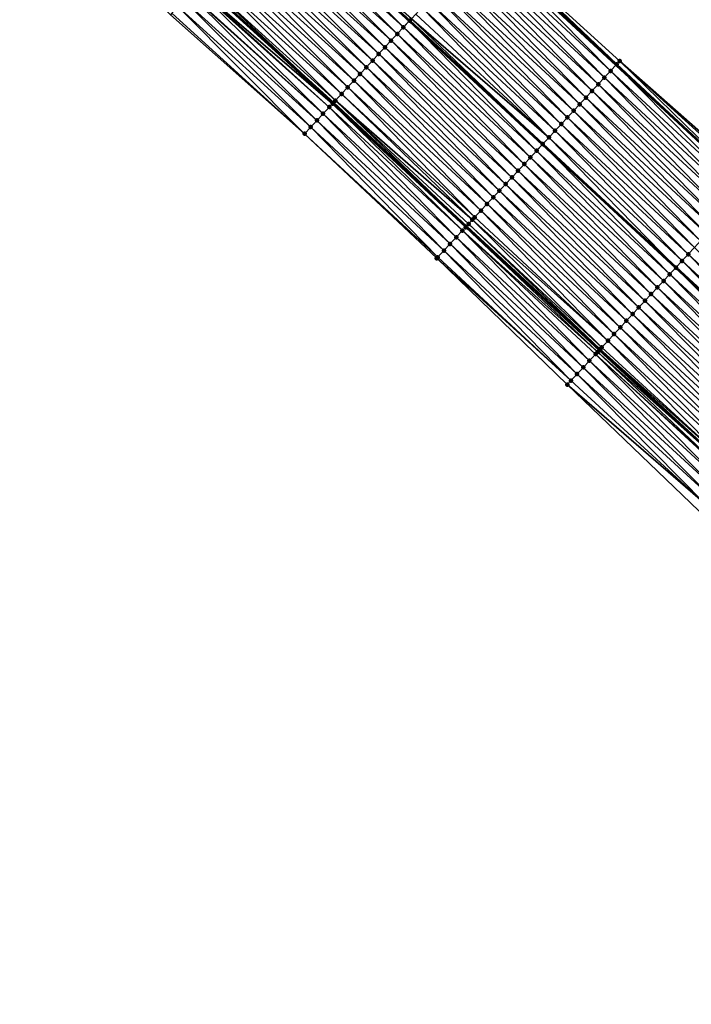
# Model space of a CAD drawing. Header units: feet. Extents: x 2017353 to 2024169, y 808050 to 818690.
# Tile 177 of 256: x 2019072 to 2019146, y 817035 to 817143. Entities that reach past the tile are written whole.
import ezdxf

# ---------------------------------------------------------------- set-up
doc = ezdxf.new("R2010")
doc.units = ezdxf.units.FT
doc.header["$MEASUREMENT"] = 0
for name, color, linetype, lineweight in [('EP_Travel Lane', 172, 'Continuous', 53), ('SB-Road Shots', 141, 'Continuous', 100), ('SB-Road X-Section', 40, 'Continuous', 13), ('STRIPING', 60, 'Continuous', 53)]:
    doc.layers.add(name, color=color, linetype=linetype, lineweight=lineweight)
doc.layers.add('I-77-MM15-17_SB-Surface-BORDER', color=7, linetype='Continuous')
doc.layers.add('I-77-MM15-17_SB-Surface-TIN', color=7, linetype='Continuous')

msp = doc.modelspace()

# ---------------------------------------------------------------- linework, layer by layer
at = {"layer": 'EP_Travel Lane'}
for points in [[(2019063.601578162, 817205.3110846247, 260.4638219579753), (2019078.482411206, 817191.9494082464, 260.300167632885), (2019093.363926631, 817178.6011606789, 260.1518618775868), (2019108.252908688, 817165.2487333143, 259.9724425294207), (2019123.233696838, 817151.6535633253, 259.8053416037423), (2019137.89872925, 817138.0553322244, 259.6471731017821), (2019152.563950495, 817124.4569260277, 259.5197977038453), (2019167.235568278, 817110.9638564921, 259.3626557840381), (2019181.965295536, 817097.4356981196, 259.2072022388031), (2019196.724088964, 817083.8278422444, 259.0363187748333), (2019211.380097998, 817070.2197935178, 258.8862421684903), (2019226.036212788, 817056.6116465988, 258.7568789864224), (2019240.69884621, 817043.0028193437, 258.647696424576), (2019255.358139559, 817029.3979750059, 258.5309662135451), (2019270.052970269, 817015.7353501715, 258.4272613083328), (2019284.639917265, 817002.0529987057, 258.3064857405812), (2019299.205944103, 816988.182783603, 258.1857839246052), (2019313.680638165, 816974.3818382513, 258.0544726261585)], [(2019062.338991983, 817173.9794719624, 259.4756970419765), (2019077.204402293, 817160.5910108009, 259.3192541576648), (2019092.061525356, 817147.2026964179, 259.1735184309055), (2019106.724723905, 817133.8592373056, 259.0095837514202), (2019121.389770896, 817120.2609926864, 258.8537930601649), (2019136.054817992, 817106.6627479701, 258.6980233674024), (2019150.811031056, 817093.0893919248, 258.5357624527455), (2019165.540804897, 817079.5611907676, 258.3890104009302), (2019180.204331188, 817066.0438939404, 258.2556605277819), (2019194.860270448, 817052.4359099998, 258.0919136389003), (2019209.516275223, 817038.8278652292, 257.9409946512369), (2019224.171940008, 817025.222979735, 257.8515261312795), (2019238.829950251, 817011.6164667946, 257.7722397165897), (2019253.438118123, 816998.0276558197, 257.6736241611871), (2019268.025129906, 816984.3452435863, 257.5702475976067), (2019282.484302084, 816970.6513011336, 257.4473944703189), (2019297.001912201, 816956.8951583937, 257.3398401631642), (2019311.46063395, 816943.1210283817, 257.2283707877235)]]:
    msp.add_polyline3d(points, dxfattribs=at)
at = {"layer": 'I-77-MM15-17_SB-Surface-BORDER', "color": 3, "linetype": 'Continuous', "lineweight": -3}
for points in [[(2019064.027519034, 817205.7853363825, 260.4746015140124), (2019078.489833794, 817191.9576719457, 260.3004268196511), (2019093.423433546, 817178.667489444, 260.1542779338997), (2019108.325034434, 817165.3291343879, 259.9747324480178), (2019123.488783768, 817151.9286006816, 259.810326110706), (2019138.284602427, 817138.4713394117, 259.6583927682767), (2019153.309852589, 817125.2612676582, 259.5260533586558), (2019167.97708155, 817111.7711661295, 259.3686679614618), (2019182.706745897, 817098.2430648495, 259.2015409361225), (2019197.470570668, 817084.6318205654, 259.0353299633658), (2019212.126581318, 817071.0237651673, 258.8860749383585), (2019227.463142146, 817058.1484112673, 258.761996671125), (2019241.438536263, 817043.7988324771, 258.651332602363), (2019256.089453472, 817030.1850403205, 258.5259578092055), (2019270.779953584, 817016.5104004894, 258.4267358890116), (2019285.366892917, 817002.8280436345, 258.3055881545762), (2019300.422388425, 816989.4585326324, 258.1948991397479), (2019315.102579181, 816975.8731999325, 258.0540224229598)], [(2019307.439458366, 816938.9303881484, 256.9937612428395), (2019293.072705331, 816952.7762279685, 257.1013300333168), (2019278.4682646, 816966.4413742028, 257.2005644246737), (2019264.486890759, 816980.5747684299, 257.343767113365), (2019249.336305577, 816993.6567081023, 257.3987889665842), (2019234.98381239, 817007.4792714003, 257.5186583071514), (2019220.33275797, 817021.0931910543, 257.6082271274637), (2019205.684344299, 817034.7030702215, 257.7229823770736), (2019191.028228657, 817048.3112231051, 257.8516870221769), (2019176.372205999, 817061.9192896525, 257.9985980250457), (2019161.731710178, 817075.4165903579, 258.1271586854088), (2019147.001931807, 817088.9447963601, 258.2729996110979), (2019132.508912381, 817102.8417503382, 258.4470456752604), (2019118.135900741, 817116.7547266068, 258.6202365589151), (2019103.575413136, 817130.4654448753, 258.7994860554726), (2019088.802123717, 817143.570370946, 258.9729777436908), (2019074.641664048, 817157.7350489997, 259.1623522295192), (2019059.708825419, 817171.0519381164, 259.3211981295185)]]:
    msp.add_polyline3d(points, dxfattribs=at)
at = {"layer": 'I-77-MM15-17_SB-Surface-TIN', "color": 128, "linetype": 'Continuous', "lineweight": -3}
for points in [[(2019114.458086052, 817142.1943602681, 259.4101632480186), (2019100.294555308, 817156.37860878, 259.5961285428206), (2019099.634994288, 817155.6435105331, 259.5624056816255)], [(2019100.302824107, 817156.3878245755, 259.5965513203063), (2019100.294555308, 817156.37860878, 259.5961285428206), (2019115.129829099, 817142.9183158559, 259.4496922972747)], [(2019114.458086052, 817142.1943602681, 259.4101632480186), (2019115.129829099, 817142.9183158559, 259.4496922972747), (2019100.294555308, 817156.37860878, 259.5961285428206)], [(2019115.138264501, 817142.9274069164, 259.4501886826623), (2019100.302824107, 817156.3878245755, 259.5965513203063), (2019115.129829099, 817142.9183158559, 259.4496922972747)], [(2019115.138264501, 817142.9274069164, 259.4501886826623), (2019115.335731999, 817143.1402372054, 259.4606504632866), (2019100.302824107, 817156.3878245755, 259.5965513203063)], [(2019113.777918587, 817141.4613034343, 259.3719293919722), (2019099.634994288, 817155.6435105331, 259.5624056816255), (2019098.967148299, 817154.8992109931, 259.5252316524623)], [(2019113.777918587, 817141.4613034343, 259.3719293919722), (2019114.458086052, 817142.1943602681, 259.4101632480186), (2019099.634994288, 817155.6435105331, 259.5624056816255)], [(2019112.417584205, 817139.9951892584, 259.2955510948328), (2019098.299284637, 817154.1549273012, 259.4847483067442), (2019097.631436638, 817153.4106295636, 259.4471979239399)], [(2019113.097748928, 817140.7282486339, 259.3333378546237), (2019098.967148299, 817154.8992109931, 259.5252316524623), (2019098.299284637, 817154.1549273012, 259.4847483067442)], [(2019112.417584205, 817139.9951892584, 259.2955510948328), (2019113.097748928, 817140.7282486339, 259.3333378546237), (2019098.299284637, 817154.1549273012, 259.4847483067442)], [(2019113.097748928, 817140.7282486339, 259.3333378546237), (2019113.777918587, 817141.4613034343, 259.3719293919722), (2019098.967148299, 817154.8992109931, 259.5252316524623)], [(2019111.737435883, 817139.2621146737, 259.2604395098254), (2019097.631436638, 817153.4106295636, 259.4471979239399), (2019096.963610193, 817152.6663124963, 259.4136839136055)], [(2019111.737435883, 817139.2621146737, 259.2604395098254), (2019112.417584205, 817139.9951892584, 259.2955510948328), (2019097.631436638, 817153.4106295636, 259.4471979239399)], [(2019110.377166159, 817137.7959405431, 259.1946068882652), (2019096.295787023, 817151.9219924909, 259.3807834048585), (2019095.627962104, 817151.1776740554, 259.3475550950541)], [(2019111.057298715, 817138.5290297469, 259.2271470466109), (2019096.963610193, 817152.6663124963, 259.4136839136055), (2019096.295787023, 817151.9219924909, 259.3807834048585)], [(2019110.377166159, 817137.7959405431, 259.1946068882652), (2019111.057298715, 817138.5290297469, 259.2271470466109), (2019096.295787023, 817151.9219924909, 259.3807834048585)], [(2019111.057298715, 817138.5290297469, 259.2271470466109), (2019111.737435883, 817139.2621146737, 259.2604395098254), (2019096.963610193, 817152.6663124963, 259.4136839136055)], [(2019123.299648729, 817151.7246687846, 259.807000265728), (2019137.964681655, 817138.1264261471, 259.6498149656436), (2019123.488783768, 817151.9286006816, 259.810326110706)], [(2019123.488783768, 817151.9286006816, 259.810326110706), (2019137.964681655, 817138.1264261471, 259.6498149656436), (2019138.284602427, 817138.4713394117, 259.6583927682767)], [(2019109.6970309, 817137.0628538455, 259.1616259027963), (2019095.627962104, 817151.1776740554, 259.3475550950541), (2019094.960137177, 817150.4333556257, 259.3143256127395)], [(2019109.6970309, 817137.0628538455, 259.1616259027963), (2019110.377166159, 817137.7959405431, 259.1946068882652), (2019095.627962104, 817151.1776740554, 259.3475550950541)], [(2019121.939468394, 817150.2584117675, 259.7557469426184), (2019136.604446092, 817136.6602203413, 259.5895538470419), (2019122.619610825, 817150.9914918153, 259.7898976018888)], [(2019122.619610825, 817150.9914918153, 259.7898976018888), (2019137.284581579, 817137.393306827, 259.622572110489), (2019123.233696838, 817151.6535633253, 259.8053416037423)], [(2019122.619610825, 817150.9914918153, 259.7898976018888), (2019136.604446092, 817136.6602203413, 259.5895538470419), (2019137.284581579, 817137.393306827, 259.622572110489)], [(2019123.299648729, 817151.7246687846, 259.807000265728), (2019123.233696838, 817151.6535633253, 259.8053416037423), (2019137.89872925, 817138.0553322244, 259.6471731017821)], [(2019137.284581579, 817137.393306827, 259.622572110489), (2019137.89872925, 817138.0553322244, 259.6471731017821), (2019123.233696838, 817151.6535633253, 259.8053416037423)], [(2019123.299648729, 817151.7246687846, 259.807000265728), (2019137.89872925, 817138.0553322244, 259.6471731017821), (2019137.964681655, 817138.1264261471, 259.6498149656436)], [(2019108.336760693, 817135.5966801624, 259.0957146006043), (2019094.292315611, 817149.6890341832, 259.2817252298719), (2019093.624488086, 817148.9447180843, 259.2480089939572)], [(2019109.016896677, 817136.3297661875, 259.1288138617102), (2019094.960137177, 817150.4333556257, 259.3143256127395), (2019094.292315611, 817149.6890341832, 259.2817252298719)], [(2019108.336760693, 817135.5966801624, 259.0957146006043), (2019109.016896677, 817136.3297661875, 259.1288138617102), (2019094.292315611, 817149.6890341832, 259.2817252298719)], [(2019109.016896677, 817136.3297661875, 259.1288138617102), (2019109.6970309, 817137.0628538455, 259.1616259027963), (2019094.960137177, 817150.4333556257, 259.3143256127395)], [(2019121.259312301, 817149.5253443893, 259.7193678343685), (2019135.924331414, 817135.9271145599, 259.5599296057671), (2019121.939468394, 817150.2584117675, 259.7557469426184)], [(2019121.939468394, 817150.2584117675, 259.7557469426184), (2019135.924331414, 817135.9271145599, 259.5599296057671), (2019136.604446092, 817136.6602203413, 259.5895538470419)], [(2019107.65661977, 817134.863598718, 259.0618096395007), (2019093.624488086, 817148.9447180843, 259.2480089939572), (2019092.956663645, 817148.2003992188, 259.2148704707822)], [(2019107.65661977, 817134.863598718, 259.0618096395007), (2019108.336760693, 817135.5966801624, 259.0957146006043), (2019093.624488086, 817148.9447180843, 259.2480089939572)], [(2019119.899070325, 817148.0591445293, 259.6580608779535), (2019134.564110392, 817134.4608952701, 259.5020402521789), (2019120.579181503, 817148.7922535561, 259.6871142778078)], [(2019120.579181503, 817148.7922535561, 259.6871142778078), (2019135.24422968, 817135.1939967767, 259.532416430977), (2019121.259312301, 817149.5253443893, 259.7193678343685)], [(2019120.579181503, 817148.7922535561, 259.6871142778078), (2019134.564110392, 817134.4608952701, 259.5020402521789), (2019135.24422968, 817135.1939967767, 259.532416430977)], [(2019121.259312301, 817149.5253443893, 259.7193678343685), (2019135.24422968, 817135.1939967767, 259.532416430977), (2019135.924331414, 817135.9271145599, 259.5599296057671)], [(2019092.288851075, 817147.4560697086, 259.1839547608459), (2019092.061525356, 817147.2026964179, 259.1735184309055), (2019106.724723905, 817133.8592373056, 259.0095837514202)], [(2019106.976460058, 817134.1305346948, 259.024840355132), (2019092.956663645, 817148.2003992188, 259.2148704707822), (2019092.288851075, 817147.4560697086, 259.1839547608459)], [(2019106.976460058, 817134.1305346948, 259.024840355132), (2019092.288851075, 817147.4560697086, 259.1839547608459), (2019106.724723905, 817133.8592373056, 259.0095837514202)], [(2019106.976460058, 817134.1305346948, 259.024840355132), (2019107.65661977, 817134.863598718, 259.0618096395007), (2019092.956663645, 817148.2003992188, 259.2148704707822)], [(2019119.218963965, 817147.3260310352, 259.6297932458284), (2019133.883978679, 817133.7278052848, 259.4696375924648), (2019119.899070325, 817148.0591445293, 259.6580608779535)], [(2019119.899070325, 817148.0591445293, 259.6580608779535), (2019133.883978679, 817133.7278052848, 259.4696375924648), (2019134.564110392, 817134.4608952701, 259.5020402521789)], [(2019105.616040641, 817132.6644993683, 258.9345928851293), (2019091.521084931, 817146.6003346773, 259.1483579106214), (2019090.953199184, 817145.967434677, 259.1171140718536)], [(2019106.296261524, 817133.3975066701, 258.9815391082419), (2019091.621039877, 817146.7117389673, 259.1532961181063), (2019091.521084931, 817146.6003346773, 259.1483579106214)], [(2019105.616040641, 817132.6644993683, 258.9345928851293), (2019106.296261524, 817133.3975066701, 258.9815391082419), (2019091.521084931, 817146.6003346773, 259.1483579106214)], [(2019106.651942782, 817133.7808007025, 259.0051728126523), (2019092.061525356, 817147.2026964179, 259.1735184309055), (2019091.621039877, 817146.7117389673, 259.1532961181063)], [(2019106.296261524, 817133.3975066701, 258.9815391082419), (2019106.651942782, 817133.7808007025, 259.0051728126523), (2019091.621039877, 817146.7117389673, 259.1532961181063)], [(2019106.651942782, 817133.7808007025, 259.0051728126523), (2019106.724723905, 817133.8592373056, 259.0095837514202), (2019092.061525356, 817147.2026964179, 259.1735184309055)], [(2019117.858766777, 817145.8597896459, 259.5757910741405), (2019132.523754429, 817132.2615889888, 259.4112216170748), (2019118.538865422, 817146.592910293, 259.6028005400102)], [(2019118.538865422, 817146.592910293, 259.6028005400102), (2019133.203865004, 817132.9946985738, 259.4401768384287), (2019119.218963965, 817147.3260310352, 259.6297932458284)], [(2019118.538865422, 817146.592910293, 259.6028005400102), (2019132.523754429, 817132.2615889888, 259.4112216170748), (2019133.203865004, 817132.9946985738, 259.4401768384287)], [(2019119.218963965, 817147.3260310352, 259.6297932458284), (2019133.203865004, 817132.9946985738, 259.4401768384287), (2019133.883978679, 817133.7278052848, 259.4696375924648)], [(2019104.935822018, 817131.9314899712, 258.8880151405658), (2019090.888730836, 817145.895588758, 259.113281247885), (2019090.285327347, 817145.2231583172, 259.075099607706)], [(2019105.616040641, 817132.6644993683, 258.9345928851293), (2019090.953199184, 817145.967434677, 259.1171140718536), (2019090.888730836, 817145.895588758, 259.113281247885)], [(2019104.935822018, 817131.9314899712, 258.8880151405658), (2019105.616040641, 817132.6644993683, 258.9345928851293), (2019090.888730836, 817145.895588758, 259.113281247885)], [(2019117.178662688, 817145.1266740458, 259.5478938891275), (2019131.843620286, 817131.5285012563, 259.3784226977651), (2019117.858766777, 817145.8597896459, 259.5757910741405)], [(2019117.858766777, 817145.8597896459, 259.5757910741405), (2019131.843620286, 817131.5285012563, 259.3784226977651), (2019132.523754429, 817132.2615889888, 259.4112216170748)], [(2019088.949540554, 817143.7346442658, 258.9829961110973), (2019103.575413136, 817130.4654448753, 258.7994860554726), (2019089.617432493, 817144.4789025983, 259.0287749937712)], [(2019104.255608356, 817131.1984759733, 258.8422466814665), (2019090.285327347, 817145.2231583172, 259.075099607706), (2019089.617432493, 817144.4789025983, 259.0287749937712)], [(2019104.255608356, 817131.1984759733, 258.8422466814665), (2019089.617432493, 817144.4789025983, 259.0287749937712), (2019103.575413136, 817130.4654448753, 258.7994860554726)], [(2019104.255608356, 817131.1984759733, 258.8422466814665), (2019104.935822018, 817131.9314899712, 258.8880151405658), (2019090.285327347, 817145.2231583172, 259.075099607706)], [(2019115.818405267, 817143.6604885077, 259.4840678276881), (2019130.483349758, 817130.0623278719, 259.3124588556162), (2019116.498533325, 817144.3935818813, 259.5158745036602)], [(2019116.498533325, 817144.3935818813, 259.5158745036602), (2019131.16348558, 817130.795414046, 259.3455318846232), (2019117.178662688, 817145.1266740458, 259.5478938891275)], [(2019116.498533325, 817144.3935818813, 259.5158745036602), (2019130.483349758, 817130.0623278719, 259.3124588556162), (2019131.16348558, 817130.795414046, 259.3455318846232)], [(2019117.178662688, 817145.1266740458, 259.5478938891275), (2019131.16348558, 817130.795414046, 259.3455318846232), (2019131.843620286, 817131.5285012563, 259.3784226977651)], [(2019088.802123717, 817143.570370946, 258.9729777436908), (2019103.575413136, 817130.4654448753, 258.7994860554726), (2019088.949540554, 817143.7346442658, 258.9829961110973)], [(2019115.138264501, 817142.9274069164, 259.4501886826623), (2019129.803205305, 817129.3292497, 259.2779782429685), (2019115.335731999, 817143.1402372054, 259.4606504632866)], [(2019115.335731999, 817143.1402372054, 259.4606504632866), (2019130.483349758, 817130.0623278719, 259.3124588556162), (2019115.818405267, 817143.6604885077, 259.4840678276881)], [(2019115.335731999, 817143.1402372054, 259.4606504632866), (2019129.803205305, 817129.3292497, 259.2779782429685), (2019130.483349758, 817130.0623278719, 259.3124588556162)], [(2019113.777918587, 817141.4613034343, 259.3719293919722), (2019128.442891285, 817127.863116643, 259.2049210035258), (2019114.458086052, 817142.1943602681, 259.4101632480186)], [(2019114.458086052, 817142.1943602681, 259.4101632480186), (2019129.123051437, 817128.5961802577, 259.2419621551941), (2019115.129829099, 817142.9183158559, 259.4496922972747)], [(2019114.458086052, 817142.1943602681, 259.4101632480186), (2019128.442891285, 817127.863116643, 259.2049210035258), (2019129.123051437, 817128.5961802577, 259.2419621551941)], [(2019115.138264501, 817142.9274069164, 259.4501886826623), (2019115.129829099, 817142.9183158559, 259.4496922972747), (2019129.794775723, 817129.3201643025, 259.277531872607)], [(2019129.123051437, 817128.5961802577, 259.2419621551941), (2019129.794775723, 817129.3201643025, 259.277531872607), (2019115.129829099, 817142.9183158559, 259.4496922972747)], [(2019115.138264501, 817142.9274069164, 259.4501886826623), (2019129.794775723, 817129.3201643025, 259.277531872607), (2019129.803205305, 817129.3292497, 259.2779782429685)], [(2019113.097748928, 817140.7282486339, 259.3333378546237), (2019127.762726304, 817127.1300575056, 259.1670923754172), (2019113.777918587, 817141.4613034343, 259.3719293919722)], [(2019113.777918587, 817141.4613034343, 259.3719293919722), (2019127.762726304, 817127.1300575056, 259.1670923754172), (2019128.442891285, 817127.863116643, 259.2049210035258)], [(2019111.737435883, 817139.2621146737, 259.2604395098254), (2019126.40243996, 817125.6638987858, 259.0985490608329), (2019112.417584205, 817139.9951892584, 259.2955510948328)], [(2019112.417584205, 817139.9951892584, 259.2955510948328), (2019127.082573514, 817126.3969870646, 259.1312519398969), (2019113.097748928, 817140.7282486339, 259.3333378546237)], [(2019112.417584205, 817139.9951892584, 259.2955510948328), (2019126.40243996, 817125.6638987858, 259.0985490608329), (2019127.082573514, 817126.3969870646, 259.1312519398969)], [(2019113.097748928, 817140.7282486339, 259.3333378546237), (2019127.082573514, 817126.3969870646, 259.1312519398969), (2019127.762726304, 817127.1300575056, 259.1670923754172)], [(2019111.057298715, 817138.5290297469, 259.2271470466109), (2019125.722313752, 817124.930803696, 259.0670442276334), (2019111.737435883, 817139.2621146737, 259.2604395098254)], [(2019111.737435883, 817139.2621146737, 259.2604395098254), (2019125.722313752, 817124.930803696, 259.0670442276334), (2019126.40243996, 817125.6638987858, 259.0985490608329)], [(2019109.6970309, 817137.0628538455, 259.1616259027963), (2019124.362050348, 817123.4646237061, 259.0022422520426), (2019110.377166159, 817137.7959405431, 259.1946068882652)], [(2019110.377166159, 817137.7959405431, 259.1946068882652), (2019125.042184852, 817124.1977111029, 259.0351002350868), (2019111.057298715, 817138.5290297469, 259.2271470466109)], [(2019110.377166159, 817137.7959405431, 259.1946068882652), (2019124.362050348, 817123.4646237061, 259.0022422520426), (2019125.042184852, 817124.1977111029, 259.0351002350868)], [(2019111.057298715, 817138.5290297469, 259.2271470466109), (2019125.042184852, 817124.1977111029, 259.0351002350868), (2019125.722313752, 817124.930803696, 259.0670442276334)], [(2019151.949797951, 817123.7948940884, 259.4953017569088), (2019137.89872925, 817138.0553322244, 259.6471731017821), (2019137.284581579, 817137.393306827, 259.622572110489)], [(2019137.964681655, 817138.1264261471, 259.6498149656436), (2019137.89872925, 817138.0553322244, 259.6471731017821), (2019152.563950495, 817124.4569260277, 259.5197977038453)], [(2019151.949797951, 817123.7948940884, 259.4953017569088), (2019152.563950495, 817124.4569260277, 259.5197977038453), (2019137.89872925, 817138.0553322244, 259.6471731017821)], [(2019152.629897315, 817124.528014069, 259.5224280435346), (2019138.284602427, 817138.4713394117, 259.6583927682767), (2019137.964681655, 817138.1264261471, 259.6498149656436)], [(2019152.629897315, 817124.528014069, 259.5224280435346), (2019137.964681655, 817138.1264261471, 259.6498149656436), (2019152.563950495, 817124.4569260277, 259.5197977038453)], [(2019152.629897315, 817124.528014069, 259.5224280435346), (2019153.103778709, 817125.0390120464, 259.5272822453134), (2019138.284602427, 817138.4713394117, 259.6583927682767)], [(2019153.103778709, 817125.0390120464, 259.5272822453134), (2019153.309852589, 817125.2612676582, 259.5260533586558), (2019138.284602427, 817138.4713394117, 259.6583927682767)], [(2019109.016896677, 817136.3297661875, 259.1288138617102), (2019123.681922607, 817122.7315300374, 258.9704874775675), (2019109.6970309, 817137.0628538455, 259.1616259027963)], [(2019109.6970309, 817137.0628538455, 259.1616259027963), (2019123.681922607, 817122.7315300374, 258.9704874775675), (2019124.362050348, 817123.4646237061, 259.0022422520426)], [(2019150.589461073, 817122.3287822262, 259.4185172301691), (2019136.604446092, 817136.6602203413, 259.5895538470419), (2019135.924331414, 817135.9271145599, 259.5599296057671)], [(2019151.269619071, 817123.0618478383, 259.4552066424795), (2019137.284581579, 817137.393306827, 259.622572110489), (2019136.604446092, 817136.6602203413, 259.5895538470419)], [(2019150.589461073, 817122.3287822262, 259.4185172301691), (2019151.269619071, 817123.0618478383, 259.4552066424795), (2019136.604446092, 817136.6602203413, 259.5895538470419)], [(2019151.269619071, 817123.0618478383, 259.4552066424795), (2019151.949797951, 817123.7948940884, 259.4953017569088), (2019137.284581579, 817137.393306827, 259.622572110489)], [(2019107.65661977, 817134.863598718, 259.0618096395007), (2019122.321650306, 817121.2653582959, 258.9042346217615), (2019108.336760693, 817135.5966801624, 259.0957146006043)], [(2019108.336760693, 817135.5966801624, 259.0957146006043), (2019123.001788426, 817121.9984423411, 258.937682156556), (2019109.016896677, 817136.3297661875, 259.1288138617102)], [(2019108.336760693, 817135.5966801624, 259.0957146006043), (2019122.321650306, 817121.2653582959, 258.9042346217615), (2019123.001788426, 817121.9984423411, 258.937682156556)], [(2019109.016896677, 817136.3297661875, 259.1288138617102), (2019123.001788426, 817121.9984423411, 258.937682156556), (2019123.681922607, 817122.7315300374, 258.9704874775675)], [(2019149.909329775, 817121.5956918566, 259.386182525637), (2019135.924331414, 817135.9271145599, 259.5599296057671), (2019135.24422968, 817135.1939967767, 259.532416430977)], [(2019149.909329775, 817121.5956918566, 259.386182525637), (2019150.589461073, 817122.3287822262, 259.4185172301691), (2019135.924331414, 817135.9271145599, 259.5599296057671)], [(2019106.976460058, 817134.1305346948, 259.024840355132), (2019122.066150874, 817120.9899742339, 258.8912681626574), (2019107.65661977, 817134.863598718, 259.0618096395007)], [(2019107.65661977, 817134.863598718, 259.0618096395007), (2019122.066150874, 817120.9899742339, 258.8912681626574), (2019122.321650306, 817121.2653582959, 258.9042346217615)], [(2019148.54908481, 817120.1294947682, 259.3243888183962), (2019134.564110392, 817134.4608952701, 259.5020402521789), (2019133.883978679, 817133.7278052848, 259.4696375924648)], [(2019149.229208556, 817120.8625921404, 259.355491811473), (2019135.24422968, 817135.1939967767, 259.532416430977), (2019134.564110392, 817134.4608952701, 259.5020402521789)], [(2019148.54908481, 817120.1294947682, 259.3243888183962), (2019149.229208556, 817120.8625921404, 259.355491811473), (2019134.564110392, 817134.4608952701, 259.5020402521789)], [(2019149.229208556, 817120.8625921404, 259.355491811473), (2019149.909329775, 817121.5956918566, 259.386182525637), (2019135.24422968, 817135.1939967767, 259.532416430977)], [(2019105.616040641, 817132.6644993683, 258.9345928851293), (2019120.281045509, 817119.0662827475, 258.7728313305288), (2019106.296261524, 817133.3975066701, 258.9815391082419)], [(2019106.296261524, 817133.3975066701, 258.9815391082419), (2019120.961298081, 817119.7992606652, 258.8249461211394), (2019106.651942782, 817133.7808007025, 259.0051728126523)], [(2019106.296261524, 817133.3975066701, 258.9815391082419), (2019120.281045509, 817119.0662827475, 258.7728313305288), (2019120.961298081, 817119.7992606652, 258.8249461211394)], [(2019106.651942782, 817133.7808007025, 259.0051728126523), (2019121.312138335, 817120.177326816, 258.8491569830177), (2019106.724723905, 817133.8592373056, 259.0095837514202)], [(2019106.651942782, 817133.7808007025, 259.0051728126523), (2019120.961298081, 817119.7992606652, 258.8249461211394), (2019121.312138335, 817120.177326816, 258.8491569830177)], [(2019106.976460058, 817134.1305346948, 259.024840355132), (2019106.724723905, 817133.8592373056, 259.0095837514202), (2019121.389770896, 817120.2609926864, 258.8537930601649)], [(2019121.312138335, 817120.177326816, 258.8491569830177), (2019121.389770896, 817120.2609926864, 258.8537930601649), (2019106.724723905, 817133.8592373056, 259.0095837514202)], [(2019106.976460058, 817134.1305346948, 259.024840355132), (2019121.389770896, 817120.2609926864, 258.8537930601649), (2019121.641500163, 817120.5322854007, 258.8688258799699)], [(2019106.976460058, 817134.1305346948, 259.024840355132), (2019121.641500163, 817120.5322854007, 258.8688258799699), (2019122.066150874, 817120.9899742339, 258.8912681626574)], [(2019147.868940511, 817119.3964164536, 259.2899337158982), (2019133.883978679, 817133.7278052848, 259.4696375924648), (2019133.203865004, 817132.9946985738, 259.4401768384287)], [(2019147.868940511, 817119.3964164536, 259.2899337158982), (2019148.54908481, 817120.1294947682, 259.3243888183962), (2019133.883978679, 817133.7278052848, 259.4696375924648)], [(2019104.935822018, 817131.9314899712, 258.8880151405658), (2019119.600800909, 817118.3332974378, 258.7220167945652), (2019105.616040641, 817132.6644993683, 258.9345928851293)], [(2019105.616040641, 817132.6644993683, 258.9345928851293), (2019119.600800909, 817118.3332974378, 258.7220167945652), (2019120.281045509, 817119.0662827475, 258.7728313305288)], [(2019147.188827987, 817118.6633086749, 259.2606611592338), (2019133.203865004, 817132.9946985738, 259.4401768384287), (2019132.523754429, 817132.2615889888, 259.4112216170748)], [(2019147.188827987, 817118.6633086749, 259.2606611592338), (2019147.868940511, 817119.3964164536, 259.2899337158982), (2019133.203865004, 817132.9946985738, 259.4401768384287)], [(2019104.255608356, 817131.1984759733, 258.8422466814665), (2019103.575413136, 817130.4654448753, 258.7994860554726), (2019118.240353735, 817116.8672878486, 258.6272422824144)], [(2019104.255608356, 817131.1984759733, 258.8422466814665), (2019118.920572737, 817117.6002968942, 258.6738818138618), (2019104.935822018, 817131.9314899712, 258.8880151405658)], [(2019104.255608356, 817131.1984759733, 258.8422466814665), (2019118.240353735, 817116.8672878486, 258.6272422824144), (2019118.920572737, 817117.6002968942, 258.6738818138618)], [(2019104.935822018, 817131.9314899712, 258.8880151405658), (2019118.920572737, 817117.6002968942, 258.6738818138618), (2019119.600800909, 817118.3332974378, 258.7220167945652)], [(2019145.828524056, 817117.1971662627, 259.1892502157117), (2019131.843620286, 817131.5285012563, 259.3784226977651), (2019131.16348558, 817130.795414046, 259.3455318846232)], [(2019146.508678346, 817117.9302353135, 259.225334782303), (2019132.523754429, 817132.2615889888, 259.4112216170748), (2019131.843620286, 817131.5285012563, 259.3784226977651)], [(2019145.828524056, 817117.1971662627, 259.1892502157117), (2019146.508678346, 817117.9302353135, 259.225334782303), (2019131.843620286, 817131.5285012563, 259.3784226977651)], [(2019146.508678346, 817117.9302353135, 259.225334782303), (2019147.188827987, 817118.6633086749, 259.2606611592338), (2019132.523754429, 817132.2615889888, 259.4112216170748)], [(2019103.575413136, 817130.4654448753, 258.7994860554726), (2019118.135900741, 817116.7547266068, 258.6202365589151), (2019118.240353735, 817116.8672878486, 258.6272422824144)], [(2019145.148380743, 817116.4640870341, 259.1549558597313), (2019131.16348558, 817130.795414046, 259.3455318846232), (2019130.483349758, 817130.0623278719, 259.3124588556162)], [(2019145.148380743, 817116.4640870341, 259.1549558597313), (2019145.828524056, 817117.1971662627, 259.1892502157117), (2019131.16348558, 817130.795414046, 259.3455318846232)], [(2019143.788056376, 817114.9979635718, 259.0802117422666), (2019129.794775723, 817129.3201643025, 259.277531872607), (2019129.123051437, 817128.5961802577, 259.2419621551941)], [(2019129.803205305, 817129.3292497, 259.2779782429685), (2019129.794775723, 817129.3201643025, 259.277531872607), (2019144.459820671, 817115.7219215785, 259.1214070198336)], [(2019143.788056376, 817114.9979635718, 259.0802117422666), (2019144.459820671, 817115.7219215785, 259.1214070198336), (2019129.794775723, 817129.3201643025, 259.277531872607)], [(2019144.468245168, 817115.73100063, 259.1219236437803), (2019130.483349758, 817130.0623278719, 259.3124588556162), (2019129.803205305, 817129.3292497, 259.2779782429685)], [(2019144.468245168, 817115.73100063, 259.1219236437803), (2019129.803205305, 817129.3292497, 259.2779782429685), (2019144.459820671, 817115.7219215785, 259.1214070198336)], [(2019144.468245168, 817115.73100063, 259.1219236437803), (2019145.148380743, 817116.4640870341, 259.1549558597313), (2019130.483349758, 817130.0623278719, 259.3124588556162)], [(2019143.107893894, 817114.2649021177, 259.0427909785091), (2019129.123051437, 817128.5961802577, 259.2419621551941), (2019128.442891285, 817127.863116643, 259.2049210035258)], [(2019143.107893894, 817114.2649021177, 259.0427909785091), (2019143.788056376, 817114.9979635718, 259.0802117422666), (2019129.123051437, 817128.5961802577, 259.2419621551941)], [(2019141.747569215, 817112.7987789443, 258.9679960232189), (2019127.762726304, 817127.1300575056, 259.1670923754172), (2019127.082573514, 817126.3969870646, 259.1312519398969)], [(2019142.427725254, 817113.5318463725, 259.0043659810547), (2019128.442891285, 817127.863116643, 259.2049210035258), (2019127.762726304, 817127.1300575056, 259.1670923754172)], [(2019141.747569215, 817112.7987789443, 258.9679960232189), (2019142.427725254, 817113.5318463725, 259.0043659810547), (2019127.762726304, 817127.1300575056, 259.1670923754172)], [(2019142.427725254, 817113.5318463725, 259.0043659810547), (2019143.107893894, 817114.2649021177, 259.0427909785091), (2019128.442891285, 817127.863116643, 259.2049210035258)], [(2019141.067431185, 817112.0656948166, 258.9345633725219), (2019127.082573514, 817126.3969870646, 259.1312519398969), (2019126.40243996, 817125.6638987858, 259.0985490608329)], [(2019141.067431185, 817112.0656948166, 258.9345633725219), (2019141.747569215, 817112.7987789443, 258.9679960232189), (2019127.082573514, 817126.3969870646, 259.1312519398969)], [(2019139.707181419, 817110.5995021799, 258.871986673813), (2019125.722313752, 817124.930803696, 259.0670442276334), (2019125.042184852, 817124.1977111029, 259.0351002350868)], [(2019140.387313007, 817111.3325922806, 258.9043686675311), (2019126.40243996, 817125.6638987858, 259.0985490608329), (2019125.722313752, 817124.930803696, 259.0670442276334)], [(2019139.707181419, 817110.5995021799, 258.871986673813), (2019140.387313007, 817111.3325922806, 258.9043686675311), (2019125.722313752, 817124.930803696, 259.0670442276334)], [(2019140.387313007, 817111.3325922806, 258.9043686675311), (2019141.067431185, 817112.0656948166, 258.9345633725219), (2019126.40243996, 817125.6638987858, 259.0985490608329)], [(2019139.027051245, 817109.866410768, 258.8398352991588), (2019125.042184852, 817124.1977111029, 259.0351002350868), (2019124.362050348, 817123.4646237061, 259.0022422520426)], [(2019139.027051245, 817109.866410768, 258.8398352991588), (2019139.707181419, 817110.5995021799, 258.871986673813), (2019125.042184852, 817124.1977111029, 259.0351002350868)], [(2019137.666781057, 817108.4002370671, 258.7739278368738), (2019123.681922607, 817122.7315300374, 258.9704874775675), (2019123.001788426, 817121.9984423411, 258.937682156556)], [(2019138.346916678, 817109.133323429, 258.8069674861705), (2019124.362050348, 817123.4646237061, 259.0022422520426), (2019123.681922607, 817122.7315300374, 258.9704874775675)], [(2019137.666781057, 817108.4002370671, 258.7739278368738), (2019138.346916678, 817109.133323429, 258.8069674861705), (2019123.681922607, 817122.7315300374, 258.9704874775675)], [(2019138.346916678, 817109.133323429, 258.8069674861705), (2019139.027051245, 817109.866410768, 258.8398352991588), (2019124.362050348, 817123.4646237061, 259.0022422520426)], [(2019136.986630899, 817107.6671641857, 258.7385170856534), (2019123.001788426, 817121.9984423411, 258.937682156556), (2019122.321650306, 817121.2653582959, 258.9042346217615)], [(2019136.986630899, 817107.6671641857, 258.7385170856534), (2019137.666781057, 817108.4002370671, 258.7739278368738), (2019123.001788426, 817121.9984423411, 258.937682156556)], [(2019136.135366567, 817106.7495546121, 258.7029851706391), (2019121.641500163, 817120.5322854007, 258.8688258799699), (2019121.389770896, 817120.2609926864, 258.8537930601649)], [(2019136.306528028, 817106.9340474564, 258.7108188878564), (2019122.066150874, 817120.9899742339, 258.8912681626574), (2019121.641500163, 817120.5322854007, 258.8688258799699)], [(2019136.135366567, 817106.7495546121, 258.7029851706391), (2019136.306528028, 817106.9340474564, 258.7108188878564), (2019121.641500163, 817120.5322854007, 258.8688258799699)], [(2019136.986630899, 817107.6671641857, 258.7385170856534), (2019122.321650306, 817121.2653582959, 258.9042346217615), (2019122.066150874, 817120.9899742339, 258.8912681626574)], [(2019136.306528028, 817106.9340474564, 258.7108188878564), (2019136.986630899, 817107.6671641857, 258.7385170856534), (2019122.066150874, 817120.9899742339, 258.8912681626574)], [(2019134.946105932, 817105.4680146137, 258.6201352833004), (2019120.961298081, 817119.7992606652, 258.8249461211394), (2019120.281045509, 817119.0662827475, 258.7728313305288)], [(2019135.849427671, 817106.4414002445, 258.6853712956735), (2019121.312138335, 817120.177326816, 258.8491569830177), (2019120.961298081, 817119.7992606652, 258.8249461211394)], [(2019134.946105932, 817105.4680146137, 258.6201352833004), (2019135.626344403, 817106.2010056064, 258.6699498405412), (2019120.961298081, 817119.7992606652, 258.8249461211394)], [(2019135.626344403, 817106.2010056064, 258.6699498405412), (2019135.849427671, 817106.4414002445, 258.6853712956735), (2019120.961298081, 817119.7992606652, 258.8249461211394)], [(2019121.312138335, 817120.177326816, 258.8491569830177), (2019136.054817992, 817106.6627479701, 258.6980233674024), (2019121.389770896, 817120.2609926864, 258.8537930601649)], [(2019135.849427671, 817106.4414002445, 258.6853712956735), (2019136.054817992, 817106.6627479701, 258.6980233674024), (2019121.312138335, 817120.177326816, 258.8491569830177)], [(2019136.135366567, 817106.7495546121, 258.7029851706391), (2019121.389770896, 817120.2609926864, 258.8537930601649), (2019136.054817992, 817106.6627479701, 258.6980233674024)], [(2019133.585659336, 817104.0020044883, 258.5254558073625), (2019119.600800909, 817118.3332974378, 258.7220167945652), (2019118.920572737, 817117.6002968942, 258.6738818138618)], [(2019134.265891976, 817104.7350008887, 258.5743191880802), (2019120.281045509, 817119.0662827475, 258.7728313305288), (2019119.600800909, 817118.3332974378, 258.7220167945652)], [(2019133.585659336, 817104.0020044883, 258.5254558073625), (2019134.265891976, 817104.7350008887, 258.5743191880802), (2019119.600800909, 817118.3332974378, 258.7220167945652)], [(2019134.265891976, 817104.7350008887, 258.5743191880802), (2019134.946105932, 817105.4680146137, 258.6201352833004), (2019120.281045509, 817119.0662827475, 258.7728313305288)], [(2019132.905412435, 817103.2690213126, 258.474266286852), (2019118.920572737, 817117.6002968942, 258.6738818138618), (2019118.240353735, 817116.8672878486, 258.6272422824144)], [(2019132.905412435, 817103.2690213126, 258.474266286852), (2019133.585659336, 817104.0020044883, 258.5254558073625), (2019118.920572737, 817117.6002968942, 258.6738818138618)], [(2019159.858021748, 817102.9348278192, 259.010395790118), (2019145.828524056, 817117.1971662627, 259.1892502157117), (2019145.148380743, 817116.4640870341, 259.1549558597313)], [(2019160.534640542, 817103.6711613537, 259.0459378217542), (2019146.508678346, 817117.9302353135, 259.225334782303), (2019145.828524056, 817117.1971662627, 259.1892502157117)], [(2019159.858021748, 817102.9348278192, 259.010395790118), (2019160.534640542, 817103.6711613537, 259.0459378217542), (2019145.828524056, 817117.1971662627, 259.1892502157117)], [(2019132.905412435, 817103.2690213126, 258.474266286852), (2019118.240353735, 817116.8672878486, 258.6272422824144), (2019118.135900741, 817116.7547266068, 258.6202365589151)], [(2019132.508912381, 817102.8417503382, 258.4470456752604), (2019132.905412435, 817103.2690213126, 258.474266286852), (2019118.135900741, 817116.7547266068, 258.6202365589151)], [(2019159.181403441, 817102.1984938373, 258.9749446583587), (2019145.148380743, 817116.4640870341, 259.1549558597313), (2019144.468245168, 817115.73100063, 259.1219236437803)], [(2019159.181403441, 817102.1984938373, 258.9749446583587), (2019159.858021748, 817102.9348278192, 259.010395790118), (2019145.148380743, 817116.4640870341, 259.1549558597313)], [(2019157.828129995, 817100.7258597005, 258.8971709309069), (2019143.788056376, 817114.9979635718, 259.0802117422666), (2019143.107893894, 817114.2649021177, 259.0427909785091)], [(2019158.504778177, 817101.4621662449, 258.9381955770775), (2019144.459820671, 817115.7219215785, 259.1214070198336), (2019143.788056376, 817114.9979635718, 259.0802117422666)], [(2019157.828129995, 817100.7258597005, 258.8971709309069), (2019158.504778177, 817101.4621662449, 258.9381955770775), (2019143.788056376, 817114.9979635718, 259.0802117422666)], [(2019144.468245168, 817115.73100063, 259.1219236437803), (2019144.459820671, 817115.7219215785, 259.1214070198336), (2019159.173029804, 817102.1893813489, 258.9744898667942)], [(2019158.504778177, 817101.4621662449, 258.9381955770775), (2019159.173029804, 817102.1893813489, 258.9744898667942), (2019144.459820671, 817115.7219215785, 259.1214070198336)], [(2019159.181403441, 817102.1984938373, 258.9749446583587), (2019144.468245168, 817115.73100063, 259.1219236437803), (2019159.173029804, 817102.1893813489, 258.9744898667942)], [(2019157.151487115, 817099.9895482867, 258.8571353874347), (2019143.107893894, 817114.2649021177, 259.0427909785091), (2019142.427725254, 817113.5318463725, 259.0043659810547)], [(2019157.151487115, 817099.9895482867, 258.8571353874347), (2019157.828129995, 817100.7258597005, 258.8971709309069), (2019143.107893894, 817114.2649021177, 259.0427909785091)], [(2019155.798248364, 817098.5168822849, 258.7858345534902), (2019141.747569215, 817112.7987789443, 258.9679960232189), (2019141.067431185, 817112.0656948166, 258.9345633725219)], [(2019156.474852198, 817099.25322956, 258.8185853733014), (2019142.427725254, 817113.5318463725, 259.0043659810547), (2019141.747569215, 817112.7987789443, 258.9679960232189)], [(2019155.798248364, 817098.5168822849, 258.7858345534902), (2019156.474852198, 817099.25322956, 258.8185853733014), (2019141.747569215, 817112.7987789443, 258.9679960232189)], [(2019156.474852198, 817099.25322956, 258.8185853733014), (2019157.151487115, 817099.9895482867, 258.8571353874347), (2019142.427725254, 817113.5318463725, 259.0043659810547)], [(2019155.121651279, 817097.7805288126, 258.7543425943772), (2019141.067431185, 817112.0656948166, 258.9345633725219), (2019140.387313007, 817111.3325922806, 258.9043686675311)], [(2019155.121651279, 817097.7805288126, 258.7543425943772), (2019155.798248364, 817098.5168822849, 258.7858345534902), (2019141.067431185, 817112.0656948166, 258.9345633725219)], [(2019153.768413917, 817096.3078615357, 258.6833007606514), (2019139.707181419, 817110.5995021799, 258.871986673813), (2019139.027051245, 817109.866410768, 258.8398352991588)], [(2019154.445040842, 817097.0441876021, 258.7203597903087), (2019140.387313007, 817111.3325922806, 258.9043686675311), (2019139.707181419, 817110.5995021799, 258.871986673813)], [(2019153.768413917, 817096.3078615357, 258.6833007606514), (2019154.445040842, 817097.0441876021, 258.7203597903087), (2019139.707181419, 817110.5995021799, 258.871986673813)], [(2019154.445040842, 817097.0441876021, 258.7203597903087), (2019155.121651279, 817097.7805288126, 258.7543425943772), (2019140.387313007, 817111.3325922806, 258.9043686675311)], [(2019153.091802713, 817095.5715210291, 258.6491749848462), (2019139.027051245, 817109.866410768, 258.8398352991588), (2019138.346916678, 817109.133323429, 258.8069674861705)], [(2019153.091802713, 817095.5715210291, 258.6491749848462), (2019153.768413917, 817096.3078615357, 258.6833007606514), (2019139.027051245, 817109.866410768, 258.8398352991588)], [(2019152.415185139, 817094.8351863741, 258.6138605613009), (2019138.346916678, 817109.133323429, 258.8069674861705), (2019137.666781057, 817108.4002370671, 258.7739278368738)], [(2019152.415185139, 817094.8351863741, 258.6138605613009), (2019153.091802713, 817095.5715210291, 258.6491749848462), (2019138.346916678, 817109.133323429, 258.8069674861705)], [(2019151.061995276, 817093.3624754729, 258.5516803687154), (2019136.986630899, 817107.6671641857, 258.7385170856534), (2019136.306528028, 817106.9340474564, 258.7108188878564)], [(2019151.738571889, 817094.0988477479, 258.5793528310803), (2019137.666781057, 817108.4002370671, 258.7739278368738), (2019136.986630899, 817107.6671641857, 258.7385170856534)], [(2019151.061995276, 817093.3624754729, 258.5516803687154), (2019151.738571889, 817094.0988477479, 258.5793528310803), (2019136.986630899, 817107.6671641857, 258.7385170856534)], [(2019151.738571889, 817094.0988477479, 258.5793528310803), (2019152.415185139, 817094.8351863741, 258.6138605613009), (2019137.666781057, 817108.4002370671, 258.7739278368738)], [(2019150.437041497, 817092.6824399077, 258.5120414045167), (2019135.849427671, 817106.4414002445, 258.6853712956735), (2019135.626344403, 817106.2010056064, 258.6699498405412)], [(2019135.849427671, 817106.4414002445, 258.6853712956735), (2019150.811031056, 817093.0893919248, 258.5357624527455), (2019136.054817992, 817106.6627479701, 258.6980233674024)], [(2019150.437041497, 817092.6824399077, 258.5120414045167), (2019150.811031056, 817093.0893919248, 258.5357624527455), (2019135.849427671, 817106.4414002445, 258.6853712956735)], [(2019136.135366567, 817106.7495546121, 258.7029851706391), (2019136.054817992, 817106.6627479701, 258.6980233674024), (2019150.811031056, 817093.0893919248, 258.5357624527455)], [(2019151.061995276, 817093.3624754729, 258.5516803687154), (2019136.306528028, 817106.9340474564, 258.7108188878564), (2019136.135366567, 817106.7495546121, 258.7029851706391)], [(2019151.061995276, 817093.3624754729, 258.5516803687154), (2019136.135366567, 817106.7495546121, 258.7029851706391), (2019150.811031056, 817093.0893919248, 258.5357624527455)], [(2019149.031967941, 817091.1536318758, 258.4131607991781), (2019134.946105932, 817105.4680146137, 258.6201352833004), (2019134.265891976, 817104.7350008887, 258.5743191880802)], [(2019149.708624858, 817091.8899303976, 258.4558150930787), (2019135.626344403, 817106.2010056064, 258.6699498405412), (2019134.946105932, 817105.4680146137, 258.6201352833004)], [(2019149.031967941, 817091.1536318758, 258.4131607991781), (2019149.708624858, 817091.8899303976, 258.4558150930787), (2019134.946105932, 817105.4680146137, 258.6201352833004)], [(2019149.708624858, 817091.8899303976, 258.4558150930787), (2019150.385333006, 817092.6261818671, 258.5080274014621), (2019135.626344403, 817106.2010056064, 258.6699498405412)], [(2019150.385333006, 817092.6261818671, 258.5080274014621), (2019150.437041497, 817092.6824399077, 258.5120414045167), (2019135.626344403, 817106.2010056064, 258.6699498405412)], [(2019148.355278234, 817090.4173634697, 258.3643888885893), (2019134.265891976, 817104.7350008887, 258.5743191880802), (2019133.585659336, 817104.0020044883, 258.5254558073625)], [(2019148.355278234, 817090.4173634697, 258.3643888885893), (2019149.031967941, 817091.1536318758, 258.4131607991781), (2019134.265891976, 817104.7350008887, 258.5743191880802)], [(2019147.678597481, 817089.6810868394, 258.317287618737), (2019132.905412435, 817103.2690213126, 258.474266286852), (2019132.508912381, 817102.8417503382, 258.4470456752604)], [(2019147.678597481, 817089.6810868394, 258.317287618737), (2019133.585659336, 817104.0020044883, 258.5254558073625), (2019132.905412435, 817103.2690213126, 258.474266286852)], [(2019147.678597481, 817089.6810868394, 258.317287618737), (2019148.355278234, 817090.4173634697, 258.3643888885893), (2019133.585659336, 817104.0020044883, 258.5254558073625)], [(2019147.001931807, 817088.9447963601, 258.2729996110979), (2019147.678597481, 817089.6810868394, 258.317287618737), (2019132.508912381, 817102.8417503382, 258.4470456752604)]]:
    msp.add_3dface(points, dxfattribs=at)
at = {"layer": 'SB-Road Shots', "lineweight": 100}
for p in [(2019114.458086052, 817142.1943602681, 259.4101632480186), (2019115.138264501, 817142.9274069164, 259.4501886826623), (2019113.777918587, 817141.4613034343, 259.3719293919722), (2019112.417584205, 817139.9951892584, 259.2955510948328), (2019113.097748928, 817140.7282486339, 259.3333378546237), (2019111.737435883, 817139.2621146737, 259.2604395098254), (2019110.377166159, 817137.7959405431, 259.1946068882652), (2019111.057298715, 817138.5290297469, 259.2271470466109), (2019137.964681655, 817138.1264261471, 259.6498149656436), (2019138.284602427, 817138.4713394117, 259.6583927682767), (2019109.6970309, 817137.0628538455, 259.1616259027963), (2019136.604446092, 817136.6602203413, 259.5895538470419), (2019137.284581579, 817137.393306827, 259.622572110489), (2019108.336760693, 817135.5966801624, 259.0957146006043), (2019109.016896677, 817136.3297661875, 259.1288138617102), (2019135.924331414, 817135.9271145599, 259.5599296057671), (2019107.65661977, 817134.863598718, 259.0618096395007), (2019134.564110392, 817134.4608952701, 259.5020402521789), (2019135.24422968, 817135.1939967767, 259.532416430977), (2019106.296261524, 817133.3975066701, 258.9815391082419), (2019106.651942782, 817133.7808007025, 259.0051728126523), (2019106.976460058, 817134.1305346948, 259.024840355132), (2019133.883978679, 817133.7278052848, 259.4696375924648), (2019105.616040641, 817132.6644993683, 258.9345928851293), (2019133.203865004, 817132.9946985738, 259.4401768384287), (2019104.255608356, 817131.1984759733, 258.8422466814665), (2019104.935822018, 817131.9314899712, 258.8880151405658), (2019131.843620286, 817131.5285012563, 259.3784226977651), (2019132.523754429, 817132.2615889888, 259.4112216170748), (2019103.575413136, 817130.4654448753, 258.7994860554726), (2019131.16348558, 817130.795414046, 259.3455318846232), (2019129.803205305, 817129.3292497, 259.2779782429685), (2019130.483349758, 817130.0623278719, 259.3124588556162), (2019129.123051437, 817128.5961802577, 259.2419621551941), (2019127.762726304, 817127.1300575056, 259.1670923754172), (2019128.442891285, 817127.863116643, 259.2049210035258), (2019127.082573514, 817126.3969870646, 259.1312519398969), (2019125.722313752, 817124.930803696, 259.0670442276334), (2019126.40243996, 817125.6638987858, 259.0985490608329), (2019125.042184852, 817124.1977111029, 259.0351002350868), (2019123.681922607, 817122.7315300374, 258.9704874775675), (2019124.362050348, 817123.4646237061, 259.0022422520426), (2019123.001788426, 817121.9984423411, 258.937682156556), (2019121.641500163, 817120.5322854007, 258.8688258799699), (2019122.066150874, 817120.9899742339, 258.8912681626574), (2019122.321650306, 817121.2653582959, 258.9042346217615), (2019120.961298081, 817119.7992606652, 258.8249461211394), (2019121.312138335, 817120.177326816, 258.8491569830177), (2019119.600800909, 817118.3332974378, 258.7220167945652), (2019120.281045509, 817119.0662827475, 258.7728313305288), (2019118.920572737, 817117.6002968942, 258.6738818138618), (2019145.828524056, 817117.1971662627, 259.1892502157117), (2019118.135900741, 817116.7547266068, 258.6202365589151), (2019118.240353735, 817116.8672878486, 258.6272422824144), (2019145.148380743, 817116.4640870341, 259.1549558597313), (2019143.788056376, 817114.9979635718, 259.0802117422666), (2019144.468245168, 817115.73100063, 259.1219236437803), (2019143.107893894, 817114.2649021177, 259.0427909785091), (2019141.747569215, 817112.7987789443, 258.9679960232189), (2019142.427725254, 817113.5318463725, 259.0043659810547), (2019141.067431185, 817112.0656948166, 258.9345633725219), (2019139.707181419, 817110.5995021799, 258.871986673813), (2019140.387313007, 817111.3325922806, 258.9043686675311), (2019139.027051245, 817109.866410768, 258.8398352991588), (2019138.346916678, 817109.133323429, 258.8069674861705), (2019136.986630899, 817107.6671641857, 258.7385170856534), (2019137.666781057, 817108.4002370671, 258.7739278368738), (2019135.849427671, 817106.4414002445, 258.6853712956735), (2019136.135366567, 817106.7495546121, 258.7029851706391), (2019136.306528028, 817106.9340474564, 258.7108188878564), (2019134.946105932, 817105.4680146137, 258.6201352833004), (2019135.626344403, 817106.2010056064, 258.6699498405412), (2019134.265891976, 817104.7350008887, 258.5743191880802), (2019132.905412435, 817103.2690213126, 258.474266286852), (2019133.585659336, 817104.0020044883, 258.5254558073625), (2019132.508912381, 817102.8417503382, 258.4470456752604)]:
    msp.add_point(p, dxfattribs=at)
at = {"layer": 'SB-Road X-Section', "extrusion": (-0.7332485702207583, 0.6799092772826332, 0.008361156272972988), "elevation": -924928.0617301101, "flags": 128}
msp.add_lwpolyline([(-1972065.208996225, 7993.557806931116), (-1972064.930859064, 7993.554480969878), (-1972063.930859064, 7993.537377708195), (-1972062.930859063, 7993.503225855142), (-1972061.930859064, 7993.466845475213), (-1972060.930859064, 7993.434590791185), (-1972059.930859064, 7993.405536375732), (-1972058.930859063, 7993.377267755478), (-1972057.930859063, 7993.350274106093), (-1972056.930859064, 7993.323263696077), (-1972055.930859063, 7993.295365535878), (-1972054.930859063, 7993.26334503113), (-1972053.930859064, 7993.231537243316), (-1972053.221186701, 7993.20811906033), (-1972052.930859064, 7993.197656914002), (-1972051.930859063, 7993.157630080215), (-1972050.930859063, 7993.119394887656), (-1972049.930859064, 7993.08080200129), (-1972048.930859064, 7993.043013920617), (-1972047.930859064, 7993.007901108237), (-1972046.930859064, 7992.974607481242), (-1972045.930859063, 7992.942066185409), (-1972044.930859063, 7992.909084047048), (-1972043.930859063, 7992.876270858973), (-1972042.930859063, 7992.843170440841), (-1972041.930859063, 7992.809264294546), (-1972040.930859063, 7992.772293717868), (-1972040.45375813, 7992.752625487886), (-1972039.930859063, 7992.728990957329), (-1972038.930859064, 7992.682043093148), (-1972037.930859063, 7992.635463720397), (-1972036.930859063, 7992.589693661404), (-1972035.930859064, 7992.546931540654)], dxfattribs=at)
at = {"layer": 'SB-Road X-Section', "extrusion": (-0.7332485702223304, 0.6799092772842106, 0.008361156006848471), "elevation": -924948.0617320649, "flags": 128}
msp.add_lwpolyline([(-1972065.401299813, 7993.572851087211), (-1972064.93085911, 7993.564272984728), (-1972063.93085911, 7993.537029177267), (-1972062.93085911, 7993.504009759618), (-1972061.930859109, 7993.474384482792), (-1972060.93085911, 7993.446870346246), (-1972059.93085911, 7993.416493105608), (-1972058.93085911, 7993.384089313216), (-1972057.93085911, 7993.354627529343), (-1972056.93085911, 7993.325671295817), (-1972055.93085911, 7993.292871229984), (-1972054.93085911, 7993.259979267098), (-1972053.93085911, 7993.226905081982), (-1972052.93085911, 7993.19242326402), (-1972051.93085911, 7993.156405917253), (-1972050.93085911, 7993.119363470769), (-1972049.93085911, 7993.081533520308), (-1972048.93085911, 7993.045691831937), (-1972047.93085911, 7993.012987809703), (-1972046.93085911, 7992.981481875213), (-1972045.93085911, 7992.949536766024), (-1972044.93085911, 7992.916677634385), (-1972043.93085911, 7992.884921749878), (-1972042.93085911, 7992.852115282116), (-1972041.93085911, 7992.818666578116), (-1972041.555204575, 7992.805699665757), (-1972040.93085911, 7992.783256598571), (-1972040.446633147, 7992.763587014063), (-1972039.93085911, 7992.739375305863), (-1972038.93085911, 7992.687258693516), (-1972037.93085911, 7992.636442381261), (-1972036.93085911, 7992.588305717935), (-1972035.93085911, 7992.541664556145), (-1972035.777299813, 7992.53465858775)], dxfattribs=at)
at = {"layer": 'SB-Road X-Section', "extrusion": (-0.7332485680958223, 0.6799092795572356, 0.00836115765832), "elevation": -924968.0555805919, "flags": 128}
msp.add_lwpolyline([(-1972065.933738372, 7993.609212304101), (-1972065.630647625, 7993.61044123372), (-1972064.933738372, 7993.605586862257), (-1972063.933738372, 7993.578459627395), (-1972062.933738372, 7993.538363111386), (-1972061.933738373, 7993.501672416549), (-1972060.933738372, 7993.469336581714), (-1972059.933738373, 7993.438644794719), (-1972058.933738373, 7993.407540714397), (-1972057.933738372, 7993.373084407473), (-1972056.933738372, 7993.343810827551), (-1972055.933738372, 7993.308483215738), (-1972054.933738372, 7993.272397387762), (-1972053.933738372, 7993.238101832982), (-1972052.933738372, 7993.205068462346), (-1972051.933738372, 7993.163355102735), (-1972050.933738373, 7993.125933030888), (-1972049.933738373, 7993.087506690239), (-1972048.933738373, 7993.051135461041), (-1972047.933738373, 7993.017701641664), (-1972046.933738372, 7992.987505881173), (-1972045.933738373, 7992.955122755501), (-1972044.933738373, 7992.922970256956), (-1972043.933738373, 7992.890101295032), (-1972042.933738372, 7992.85706049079), (-1972041.933738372, 7992.82164850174), (-1972040.933738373, 7992.793949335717), (-1972040.682076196, 7992.786115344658), (-1972040.261695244, 7992.768500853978), (-1972039.933738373, 7992.753078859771), (-1972038.933738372, 7992.703262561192), (-1972037.933738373, 7992.657444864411), (-1972036.933738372, 7992.60857977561), (-1972035.933738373, 7992.557388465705), (-1972035.350838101, 7992.53016690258)], dxfattribs=at)
at = {"layer": 'STRIPING'}
msp.add_polyline3d([(2019070.518453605, 817183.0843139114, 259.8998757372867), (2019085.405444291, 817169.7311517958, 259.751395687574), (2019100.294555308, 817156.37860878, 259.5961285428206), (2019115.129829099, 817142.9183158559, 259.4496922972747), (2019129.794775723, 817129.3201643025, 259.277531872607), (2019144.459820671, 817115.7219215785, 259.1214070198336), (2019159.173029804, 817102.1893813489, 258.9744898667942), (2019173.902893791, 817088.6610973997, 258.8445504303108), (2019188.614882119, 817075.0977305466, 258.686302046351), (2019203.27087128, 817061.4897002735, 258.5323304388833), (2019217.927022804, 817047.8815192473, 258.4101555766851), (2019232.579723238, 817034.2676526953, 258.3240861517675), (2019247.230682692, 817020.6538172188, 258.2102643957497), (2019261.876599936, 817007.0208317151, 258.1029782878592), (2019276.463575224, 816993.3384537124, 257.9897993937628), (2019290.957096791, 816979.5340354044, 257.8675166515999), (2019305.431846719, 816965.7330367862, 257.7489490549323)], dxfattribs=at)

doc.saveas('drawing.dxf')
